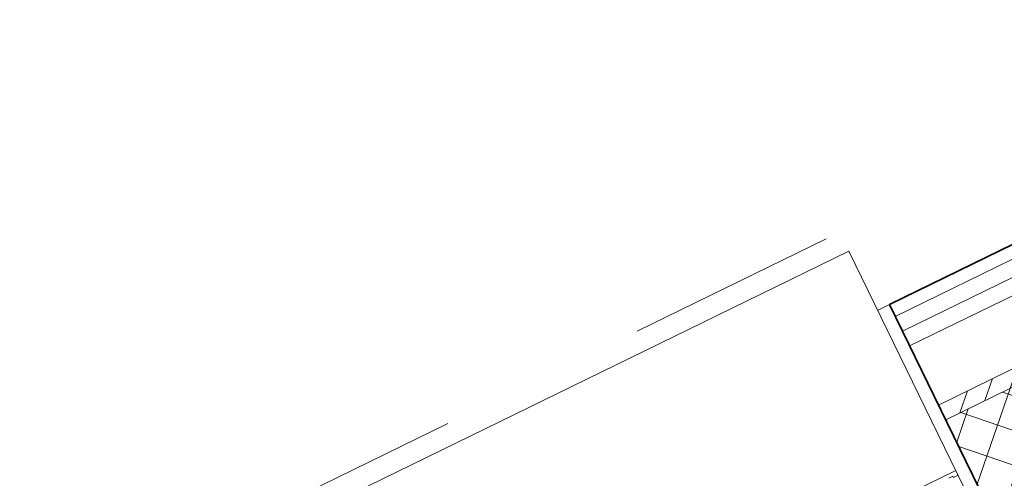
# Model space of a CAD drawing. Extents: x 6414462 to 20492237, y 5756825 to 17376351.
# Tile 76 of 127: x 6497763.587 to 6497764.335, y 5809734.547 to 5809734.896. Entities that reach past the tile are written whole.
import ezdxf

# ---------------------------------------------------------------- set-up
doc = ezdxf.new("R2010")
doc.units = 0
doc.linetypes.add('__FK_przerywana', pattern=[0.32004, 0.16002, -0.16002])
for name, color, linetype, lineweight in [('A-DETL-GENF', 7, 'Continuous', 5), ('A-DETL-MBND', 7, 'Continuous', 5), ('A-GLAZ', 7, 'Continuous', 5), ('A-WALL', 7, 'Continuous', 35), ('A-WALL-PATT', 7, 'Continuous', 35)]:
    doc.layers.add(name, color=color, linetype=linetype, lineweight=lineweight)

# ---------------------------------------------------------------- blocks, each defined once
blk = doc.blocks.new('Windows_S9000-Double-Vent-Window-with-Sashbars - O3 Windows_S9000-Double-Vent-Window-with-Sashbars 2-V10-__-00_00 Przyziemie PB')
at = {"layer": 'A-DETL-GENF'}
for p, q in [((63.3, 4.85), (69, 4.85)), ((68.6, 4.55), (68.25, 4.55)), ((68.6, 4.45), (68.6, 4.55)), ((69, 4.85), (69, 4.45)), ((69, 4.45), (68.6, 4.45))]:
    blk.add_line(p, q, dxfattribs=at)
at = {"layer": 'A-GLAZ'}
for p, q in [((69, 23.4), (-69, 23.4)), ((69, 2.4), (69, 23.4))]:
    blk.add_line(p, q, dxfattribs=at)

msp = doc.modelspace()

# ---------------------------------------------------------------- hatches: boundary and pattern name
at = {"layer": 'A-WALL-PATT', "lineweight": 5}
h = msp.add_hatch(dxfattribs=at)
h.set_pattern_fill('FP_9', color=256, scale=0.01, angle=26.03236, style=0, pattern_type=2)
h.set_pattern_definition([(71.0323616, (6497475.582077, 5808865.157373), (-0.0236425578, 0.0081258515), []), (161.0323616, (6497475.582077, 5808865.157373), (-0.0081258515, -0.0236425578), [])])
h.paths.add_polyline_path([(6497765.76935, 5809735.14692), (6497765.70351, 5809735.2817), (6497764.29055, 5809734.59157), (6497764.32851, 5809734.51384), (6497764.3357, 5809734.51735), (6497764.36357, 5809734.4603), (6497765.38108, 5809734.95728)])
h.paths.add_polyline_path([(6497761.54019, 5809733.08127), (6497763.09123, 5809733.83884), (6497763.06336, 5809733.8959), (6497763.07055, 5809733.89941), (6497763.03259, 5809733.97714), (6497761.46642, 5809733.21217), (6497761.53225, 5809733.07739)])
h = msp.add_hatch(dxfattribs=at)
h.set_pattern_fill('FP_8', color=256, scale=0.01, angle=26.03236, style=0, pattern_type=2)
h.set_pattern_definition([(71.0323616, (6497475.582077, 5808865.157373), (-0.01418553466, 0.00487551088), [])])
h.paths.add_polyline_path([(6497761.6012, 5809733.278), (6497763.03259, 5809733.97714), (6497763.0271, 5809733.98837), (6497761.59572, 5809733.28924), (6497761.59693, 5809733.28675)])
h.paths.add_polyline_path([(6497765.56873, 5809735.21587), (6497765.56325, 5809735.2271), (6497764.28506, 5809734.6028), (6497764.29055, 5809734.59157), (6497765.31525, 5809735.09206)])

# ---------------------------------------------------------------- linework, layer by layer
at = {"layer": 'A-DETL-MBND', "linetype": '__FK_przerywana'}
msp.add_line((6497765.35006, 5809735.29103, 0.1), (6497761.67636, 5809733.49667, 0.1), dxfattribs=at)
at = {"layer": 'A-WALL'}
for p, q in [((6497765.43833, 5809735.26069, 0.1), (6497764.24776, 5809734.67918, 0.1)), ((6497764.24776, 5809734.67918, 0.1), (6497764.40927, 5809734.34851, 0.1))]:
    msp.add_line(p, q, dxfattribs=at)
at = {"layer": 'A-WALL', "lineweight": 5}
for p, q in [((6497764.25215, 5809734.67019, 0.1), (6497765.45171, 5809735.25609, 0.1)), ((6497764.25763, 5809734.65896, 0.1), (6497765.46843, 5809735.25035, 0.1)), ((6497764.26312, 5809734.64773, 0.1), (6497765.48514, 5809735.2446, 0.1)), ((6497764.28506, 5809734.6028, 0.1), (6497765.55201, 5809735.22162, 0.1)), ((6497764.29055, 5809734.59157, 0.1), (6497765.56873, 5809735.21587, 0.1)), ((6497764.23877, 5809734.67479, 0.1), (6497764.24776, 5809734.67918, 0.1))]:
    msp.add_line(p, q, dxfattribs=at)

# ---------------------------------------------------------------- block references
at = {"layer": 'A-GLAZ', "xscale": 0.01, "yscale": 0.01, "zscale": 0.01, "rotation": 26.03236155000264}
msp.add_blockref('Windows_S9000-Double-Vent-Window-with-Sashbars - O3 Windows_S9000-Double-Vent-Window-with-Sashbars 2-V10-__-00_00 Przyziemie PB', (6497763.69953, 5809734.20663, 0.1), dxfattribs=at)

doc.saveas('drawing.dxf')
